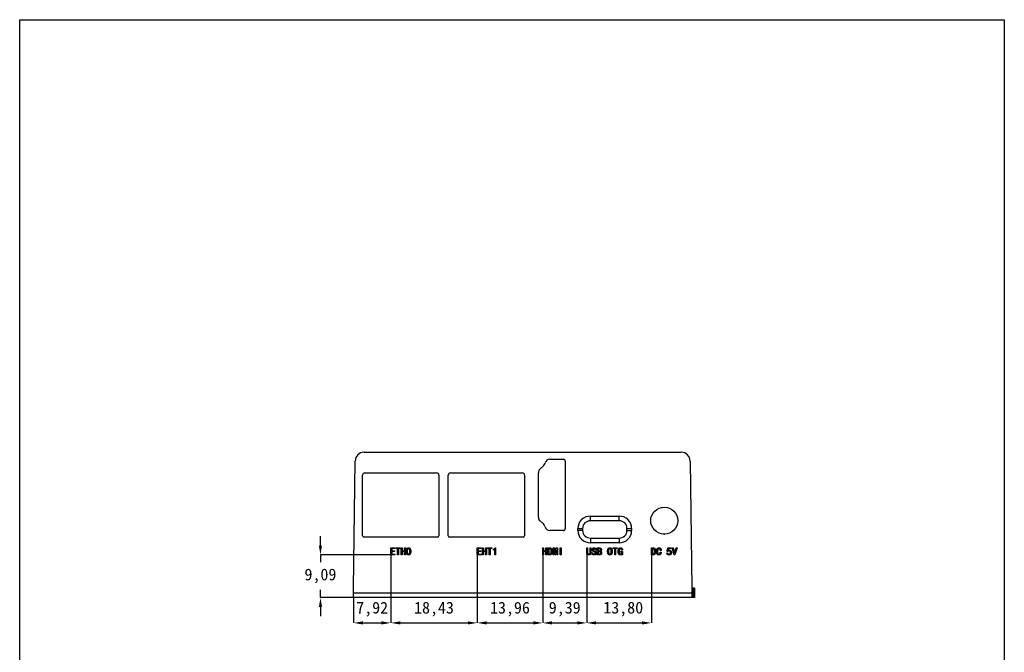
# Model space of a CAD drawing. Header units: millimetres. Extents: x 2 to 212, y 3 to 300.
# Tile 3 of 3: x 2 to 212, y 165 to 300. Entities that reach past the tile are written whole.
import ezdxf

# ---------------------------------------------------------------- set-up
doc = ezdxf.new("R2010")
doc.units = ezdxf.units.MM
doc.header["$PDSIZE"] = -1
doc.styles.add('标注2.5', font='simhei.ttf', dxfattribs={"height": 2.5})
doc.dimstyles.new('标注绿色', dxfattribs={"dimtxt": 2.5, "dimasz": 2, "dimexe": 0, "dimexo": 0, "dimgap": 1.524, "dimtad": 1, "dimtih": 1, "dimtoh": 1, "dimzin": 1, "dimtxsty": '标注2.5', "dimcen": 2.5, "dimclrd": 3, "dimclre": 3, "dimclrt": 3, "dimadec": 1, "dimazin": 0, "dimtfac": 1, "dimtmove": 0, "dimatfit": 3, "dimfxl": 1, "dimtzin": 1, "dimarcsym": 0})

# ---------------------------------------------------------------- blocks, each defined once
blk = doc.blocks.new('*D13')
at = {"color": 3, "lineweight": -2, "transparency": 16777216}
for p, q in [((81.17, 185.32), (81.17, 170.8)), ((73.24, 176.22), (73.24, 170.8)), ((75.24, 170.8), (79.17, 170.8))]:
    blk.add_line(p, q, dxfattribs=at)
at = {"color": 3, "transparency": 16777216}
for points in [[(75.24, 171.14), (75.24, 170.47), (73.24, 170.8)], [(79.17, 171.14), (79.17, 170.47), (81.17, 170.8)]]:
    blk.add_solid(points, dxfattribs=at)
at = {"layer": 'Defpoints', "color": 0, "transparency": 16777216}
for p in [(81.17, 185.32), (73.24, 176.22), (81.17, 170.8)]:
    blk.add_point(p, dxfattribs=at)
at = {"color": 3, "transparency": 16777216, "insert": (77.2, 173.73), "char_height": 2.5, "attachment_point": 5, "style": '标注2.5'}
blk.add_mtext('7,92', dxfattribs=at)
blk = doc.blocks.new('*D14')
at = {"color": 3, "lineweight": -2, "transparency": 16777216}
for p, q in [((81.17, 185.32), (81.17, 170.8)), ((99.6, 185.32), (99.6, 170.8)), ((83.17, 170.8), (97.6, 170.8))]:
    blk.add_line(p, q, dxfattribs=at)
at = {"color": 3, "transparency": 16777216}
for points in [[(83.17, 171.14), (83.17, 170.47), (81.17, 170.8)], [(97.6, 171.14), (97.6, 170.47), (99.6, 170.8)]]:
    blk.add_solid(points, dxfattribs=at)
at = {"layer": 'Defpoints', "color": 0, "transparency": 16777216}
for p in [(81.17, 185.32), (99.6, 185.32), (99.6, 170.8)]:
    blk.add_point(p, dxfattribs=at)
at = {"color": 3, "transparency": 16777216, "insert": (90.38, 173.73), "char_height": 2.5, "attachment_point": 5, "style": '标注2.5'}
blk.add_mtext('18,43', dxfattribs=at)
blk = doc.blocks.new('*D15')
at = {"color": 3, "lineweight": -2, "transparency": 16777216}
for p, q in [((99.6, 185.32), (99.6, 170.8)), ((113.56, 185.32), (113.56, 170.8)), ((101.6, 170.8), (111.56, 170.8))]:
    blk.add_line(p, q, dxfattribs=at)
at = {"color": 3, "transparency": 16777216}
for points in [[(101.6, 171.14), (101.6, 170.47), (99.6, 170.8)], [(111.56, 171.14), (111.56, 170.47), (113.56, 170.8)]]:
    blk.add_solid(points, dxfattribs=at)
at = {"layer": 'Defpoints', "color": 0, "transparency": 16777216}
for p in [(99.6, 185.32), (113.56, 185.32), (113.56, 170.8)]:
    blk.add_point(p, dxfattribs=at)
at = {"color": 3, "transparency": 16777216, "insert": (106.58, 173.73), "char_height": 2.5, "attachment_point": 5, "style": '标注2.5'}
blk.add_mtext('13,96', dxfattribs=at)
blk = doc.blocks.new('*D16')
at = {"color": 3, "lineweight": -2, "transparency": 16777216}
for p, q in [((113.56, 185.32), (113.56, 170.8)), ((122.95, 186.82), (122.95, 170.8)), ((115.56, 170.8), (120.95, 170.8))]:
    blk.add_line(p, q, dxfattribs=at)
at = {"color": 3, "transparency": 16777216}
for points in [[(115.56, 171.14), (115.56, 170.47), (113.56, 170.8)], [(120.95, 171.14), (120.95, 170.47), (122.95, 170.8)]]:
    blk.add_solid(points, dxfattribs=at)
at = {"layer": 'Defpoints', "color": 0, "transparency": 16777216}
for p in [(113.56, 185.32), (122.95, 186.82), (122.95, 170.8)]:
    blk.add_point(p, dxfattribs=at)
at = {"color": 3, "transparency": 16777216, "insert": (118.26, 173.73), "char_height": 2.5, "attachment_point": 5, "style": '标注2.5'}
blk.add_mtext('9,39', dxfattribs=at)
blk = doc.blocks.new('*D17')
at = {"color": 3, "lineweight": -2, "transparency": 16777216}
for p, q in [((122.95, 186.82), (122.95, 170.8)), ((136.75, 186.82), (136.75, 170.8)), ((124.95, 170.8), (134.75, 170.8))]:
    blk.add_line(p, q, dxfattribs=at)
at = {"color": 3, "transparency": 16777216}
for points in [[(124.95, 171.14), (124.95, 170.47), (122.95, 170.8)], [(134.75, 171.14), (134.75, 170.47), (136.75, 170.8)]]:
    blk.add_solid(points, dxfattribs=at)
at = {"layer": 'Defpoints', "color": 0, "transparency": 16777216}
for p in [(122.95, 186.82), (136.75, 186.82), (136.75, 170.8)]:
    blk.add_point(p, dxfattribs=at)
at = {"color": 3, "transparency": 16777216, "insert": (130.74, 173.74), "char_height": 2.5, "attachment_point": 5, "style": '标注2.5'}
blk.add_mtext('13,80', dxfattribs=at)
blk = doc.blocks.new('*D18')
at = {"color": 3, "lineweight": -2, "transparency": 16777216}
for p, q in [((66.16, 187.32), (66.16, 189.32)), ((81.17, 185.32), (66.16, 185.32)), ((66.16, 185.32), (66.16, 183.75)), ((66.16, 176.22), (66.16, 177.88)), ((81.17, 176.22), (66.16, 176.22)), ((66.16, 174.22), (66.16, 172.22))]:
    blk.add_line(p, q, dxfattribs=at)
at = {"color": 3, "transparency": 16777216}
for points in [[(65.83, 187.32), (66.5, 187.32), (66.16, 185.32)], [(65.83, 174.22), (66.5, 174.22), (66.16, 176.22)]]:
    blk.add_solid(points, dxfattribs=at)
at = {"layer": 'Defpoints', "color": 0, "transparency": 16777216}
for p in [(81.17, 185.32), (66.16, 176.22), (81.17, 176.22)]:
    blk.add_point(p, dxfattribs=at)
at = {"color": 3, "transparency": 16777216, "insert": (66.16, 180.82), "char_height": 2.5, "attachment_point": 5, "style": '标注2.5'}
blk.add_mtext('9,09', dxfattribs=at)

msp = doc.modelspace()

# ---------------------------------------------------------------- linework, layer by layer
at = {"color": 7, "linetype": 'Continuous', "lineweight": -3}
for p, q in [((75.473, 207.222), (143.111, 207.222)), ((73.242, 178.221), (73.574, 205.345)), ((112.998, 203.663), (113.72, 204.325)), ((113.998, 204.761), (114.059, 204.953)), ((115.108, 205.722), (117.991, 205.722)), ((118.391, 205.322), (118.391, 190.922)), ((145.011, 205.345), (145.342, 178.221)), ((75.152, 189.422), (75.152, 202.322)), ((75.652, 202.822), (90.932, 202.822)), ((91.432, 202.322), (91.432, 189.422)), ((93.412, 189.422), (93.412, 202.322)), ((93.912, 202.822), (109.192, 202.822)), ((109.692, 202.322), (109.692, 189.422)), ((112.641, 193.392), (112.641, 202.852)), ((123.761, 193.572), (129.844, 193.572)), ((113.72, 191.919), (112.998, 192.581)), ((114.059, 191.291), (113.998, 191.483)), ((129.872, 192.572), (123.732, 192.572)), ((91.132, 189.122), (75.452, 189.122)), ((109.392, 189.122), (93.712, 189.122)), ((117.991, 190.522), (115.108, 190.522)), ((121.082, 190.537), (121.082, 190.957)), ((122.082, 190.972), (122.082, 190.522)), ((131.522, 190.522), (131.522, 190.972)), ((132.522, 190.957), (132.522, 190.537)), ((123.732, 188.922), (129.872, 188.922)), ((129.844, 187.922), (123.761, 187.922)), ((73.242, 177.222), (73.242, 178.221)), ((73.242, 177.222), (145.342, 177.222)), ((73.242, 176.222), (73.242, 177.222)), ((145.342, 178.221), (145.342, 177.222)), ((145.342, 177.222), (145.342, 176.222)), ((145.684, 178.222), (145.684, 176.222)), ((145.942, 178.222), (145.942, 176.222)), ((145.342, 176.222), (73.242, 176.222))]:
    msp.add_line(p, q, dxfattribs=at)
msp.add_lwpolyline([(2.017, 299.536), (212.017, 299.536), (212.017, 2.536), (2.017, 2.536)], close=True)
at = {"color": 7, "linetype": 'Continuous', "lineweight": -3, "flags": 128}
for points in [[(82.06, 185.316), (81.165, 185.316), (81.165, 185.316), (81.165, 186.816), (81.165, 186.816), (82.016, 186.816), (82.016, 186.816), (82.016, 186.649), (82.016, 186.649), (81.367, 186.649), (81.367, 186.649), (81.367, 186.184), (81.367, 186.184), (81.963, 186.184), (81.963, 186.184), (81.963, 186.017), (81.963, 186.017), (81.367, 186.017), (81.367, 186.017), (81.367, 185.482), (81.367, 185.482), (82.06, 185.482), (82.06, 185.482), (82.06, 185.316)], [(83.165, 186.649), (82.814, 186.649), (82.814, 186.649), (82.814, 185.316), (82.814, 185.316), (82.612, 185.316), (82.612, 185.316), (82.612, 186.649), (82.612, 186.649), (82.262, 186.649), (82.262, 186.649), (82.262, 186.816), (82.262, 186.816), (83.165, 186.816), (83.165, 186.816), (83.165, 186.649)], [(84.288, 185.316), (84.086, 185.316), (84.086, 185.316), (84.086, 186.017), (84.086, 186.017), (83.586, 186.017), (83.586, 186.017), (83.586, 185.316), (83.586, 185.316), (83.384, 185.316), (83.384, 185.316), (83.384, 186.816), (83.384, 186.816), (83.586, 186.816), (83.586, 186.816), (83.586, 186.184), (83.586, 186.184), (84.086, 186.184), (84.086, 186.184), (84.086, 186.816), (84.086, 186.816), (84.288, 186.816), (84.288, 186.816), (84.288, 185.316)], [(84.49, 186.162), (84.493, 186.219), (84.497, 186.272), (84.503, 186.323), (84.51, 186.371), (84.52, 186.415), (84.53, 186.456), (84.542, 186.495), (84.555, 186.53), (84.587, 186.595), (84.625, 186.655), (84.668, 186.708), (84.718, 186.754), (84.745, 186.775), (84.773, 186.793), (84.804, 186.808), (84.835, 186.82), (84.868, 186.83), (84.903, 186.837), (84.939, 186.841), (84.976, 186.842), (85.014, 186.84), (85.051, 186.834), (85.086, 186.824), (85.12, 186.81), (85.153, 186.792), (85.185, 186.771), (85.215, 186.745), (85.244, 186.715), (85.271, 186.682), (85.296, 186.647), (85.318, 186.61), (85.338, 186.571), (85.356, 186.53), (85.371, 186.487), (85.383, 186.442), (85.393, 186.395), (85.408, 186.295), (85.416, 186.187), (85.419, 186.073), (85.415, 185.952), (85.411, 185.89), (85.405, 185.832), (85.396, 185.777), (85.387, 185.725), (85.375, 185.675), (85.361, 185.629), (85.345, 185.585), (85.327, 185.544), (85.307, 185.506), (85.285, 185.471), (85.261, 185.439), (85.234, 185.41), (85.205, 185.384), (85.174, 185.361), (85.14, 185.341), (85.104, 185.324), (85.066, 185.311), (85.029, 185.302), (84.992, 185.298), (84.955, 185.297), (84.917, 185.301), (84.88, 185.309), (84.843, 185.321), (84.805, 185.337), (84.769, 185.357), (84.736, 185.378), (84.706, 185.4), (84.678, 185.424), (84.653, 185.45), (84.631, 185.477), (84.612, 185.505), (84.595, 185.535), (84.566, 185.597), (84.542, 185.661), (84.522, 185.727), (84.507, 185.794), (84.501, 185.829), (84.496, 185.868), (84.492, 185.909), (84.49, 185.954), (84.488, 186.001), (84.487, 186.052), (84.488, 186.106), (84.49, 186.162)], [(84.674, 186.215), (84.668, 186.155), (84.665, 186.097), (84.664, 186.041), (84.665, 185.987), (84.668, 185.934), (84.674, 185.883), (84.682, 185.833), (84.691, 185.785), (84.703, 185.739), (84.717, 185.697), (84.732, 185.659), (84.75, 185.624), (84.768, 185.592), (84.789, 185.564), (84.812, 185.539), (84.836, 185.517), (84.861, 185.5), (84.887, 185.486), (84.912, 185.476), (84.938, 185.47), (84.964, 185.468), (84.99, 185.47), (85.016, 185.477), (85.042, 185.487), (85.068, 185.5), (85.091, 185.517), (85.113, 185.536), (85.133, 185.559), (85.151, 185.585), (85.168, 185.613), (85.183, 185.645), (85.196, 185.68), (85.217, 185.754), (85.232, 185.831), (85.241, 185.912), (85.244, 185.995), (85.243, 186.079), (85.241, 186.159), (85.237, 186.235), (85.231, 186.307), (85.221, 186.375), (85.204, 186.441), (85.181, 186.503), (85.152, 186.561), (85.135, 186.588), (85.116, 186.611), (85.096, 186.631), (85.075, 186.648), (85.052, 186.661), (85.029, 186.67), (85.003, 186.677), (84.976, 186.68), (84.949, 186.679), (84.923, 186.674), (84.898, 186.666), (84.873, 186.655), (84.85, 186.639), (84.827, 186.62), (84.805, 186.597), (84.783, 186.57), (84.764, 186.54), (84.745, 186.505), (84.729, 186.467), (84.715, 186.424), (84.702, 186.378), (84.69, 186.327), (84.681, 186.273), (84.674, 186.215)], [(100.495, 185.316), (99.6, 185.316), (99.6, 185.316), (99.6, 186.816), (99.6, 186.816), (100.451, 186.816), (100.451, 186.816), (100.451, 186.649), (100.451, 186.649), (99.802, 186.649), (99.802, 186.649), (99.802, 186.184), (99.802, 186.184), (100.398, 186.184), (100.398, 186.184), (100.398, 186.017), (100.398, 186.017), (99.802, 186.017), (99.802, 186.017), (99.802, 185.482), (99.802, 185.482), (100.495, 185.482), (100.495, 185.482), (100.495, 185.316)], [(101.6, 185.316), (101.398, 185.316), (101.398, 185.316), (101.398, 186.017), (101.398, 186.017), (100.898, 186.017), (100.898, 186.017), (100.898, 185.316), (100.898, 185.316), (100.697, 185.316), (100.697, 185.316), (100.697, 186.816), (100.697, 186.816), (100.898, 186.816), (100.898, 186.816), (100.898, 186.184), (100.898, 186.184), (101.398, 186.184), (101.398, 186.184), (101.398, 186.816), (101.398, 186.816), (101.6, 186.816), (101.6, 186.816), (101.6, 185.316)], [(102.723, 186.649), (102.372, 186.649), (102.372, 186.649), (102.372, 185.316), (102.372, 185.316), (102.17, 185.316), (102.17, 185.316), (102.17, 186.649), (102.17, 186.649), (101.819, 186.649), (101.819, 186.649), (101.819, 186.816), (101.819, 186.816), (102.723, 186.816), (102.723, 186.816), (102.723, 186.649)], [(103.337, 186.535), (103.276, 186.478), (103.208, 186.423), (103.131, 186.369), (103.047, 186.316), (103.047, 186.316), (103.047, 186.482), (103.047, 186.482), (103.101, 186.52), (103.152, 186.56), (103.201, 186.602), (103.247, 186.645), (103.291, 186.689), (103.332, 186.736), (103.371, 186.784), (103.407, 186.833), (103.407, 186.833), (103.512, 186.833), (103.512, 186.833), (103.512, 185.324), (103.512, 185.324), (103.337, 185.324), (103.337, 185.324), (103.337, 186.535)], [(114.466, 185.316), (114.264, 185.316), (114.264, 185.316), (114.264, 186.017), (114.264, 186.017), (113.764, 186.017), (113.764, 186.017), (113.764, 185.316), (113.764, 185.316), (113.563, 185.316), (113.563, 185.316), (113.563, 186.816), (113.563, 186.816), (113.764, 186.816), (113.764, 186.816), (113.764, 186.184), (113.764, 186.184), (114.264, 186.184), (114.264, 186.184), (114.264, 186.816), (114.264, 186.816), (114.466, 186.816), (114.466, 186.816), (114.466, 185.316)], [(115.615, 186.061), (115.613, 185.964), (115.605, 185.874), (115.591, 185.791), (115.572, 185.716), (115.548, 185.648), (115.519, 185.587), (115.484, 185.533), (115.444, 185.487), (115.4, 185.447), (115.351, 185.412), (115.299, 185.382), (115.244, 185.359), (115.184, 185.34), (115.121, 185.326), (115.054, 185.318), (114.984, 185.316), (114.984, 185.316), (114.685, 185.316), (114.685, 185.316), (114.685, 186.816), (114.685, 186.816), (114.984, 186.816), (114.984, 186.816), (115.062, 186.813), (115.135, 186.805), (115.203, 186.791), (115.265, 186.772), (115.323, 186.747), (115.374, 186.717), (115.421, 186.682), (115.462, 186.64), (115.498, 186.593), (115.529, 186.538), (115.555, 186.477), (115.577, 186.408), (115.594, 186.332), (115.606, 186.249), (115.613, 186.159), (115.615, 186.061)], [(115.405, 186.061), (115.403, 186.139), (115.398, 186.211), (115.39, 186.278), (115.378, 186.338), (115.364, 186.392), (115.346, 186.439), (115.324, 186.481), (115.3, 186.517), (115.272, 186.548), (115.24, 186.575), (115.206, 186.598), (115.168, 186.616), (115.127, 186.631), (115.083, 186.641), (115.035, 186.647), (114.984, 186.649), (114.984, 186.649), (114.887, 186.649), (114.887, 186.649), (114.887, 185.482), (114.887, 185.482), (114.984, 185.482), (114.984, 185.482), (115.035, 185.484), (115.083, 185.49), (115.127, 185.5), (115.168, 185.514), (115.206, 185.532), (115.24, 185.554), (115.272, 185.58), (115.3, 185.609), (115.324, 185.644), (115.346, 185.685), (115.364, 185.733), (115.378, 185.786), (115.39, 185.846), (115.398, 185.911), (115.403, 185.983), (115.405, 186.061)], [(116.738, 185.316), (116.563, 185.316), (116.563, 185.316), (116.563, 186.386), (116.563, 186.386), (116.545, 186.386), (116.545, 186.386), (116.335, 185.316), (116.335, 185.316), (116.194, 185.316), (116.194, 185.316), (115.984, 186.386), (115.984, 186.386), (115.966, 186.386), (115.966, 186.386), (115.966, 185.316), (115.966, 185.316), (115.791, 185.316), (115.791, 185.316), (115.791, 186.816), (115.791, 186.816), (116.063, 186.816), (116.063, 186.816), (116.256, 185.824), (116.256, 185.824), (116.273, 185.824), (116.273, 185.824), (116.466, 186.816), (116.466, 186.816), (116.738, 186.816), (116.738, 186.816), (116.738, 185.316)], [(117.484, 185.316), (117.282, 185.316), (117.282, 185.316), (117.282, 186.816), (117.282, 186.816), (117.484, 186.816), (117.484, 186.816), (117.484, 185.316)], [(123.861, 185.754), (123.859, 185.703), (123.854, 185.655), (123.845, 185.609), (123.834, 185.566), (123.818, 185.525), (123.799, 185.488), (123.777, 185.453), (123.751, 185.421), (123.722, 185.392), (123.689, 185.367), (123.651, 185.346), (123.61, 185.329), (123.565, 185.315), (123.515, 185.306), (123.462, 185.3), (123.405, 185.298), (123.405, 185.298), (123.348, 185.3), (123.294, 185.306), (123.245, 185.315), (123.2, 185.329), (123.158, 185.346), (123.121, 185.367), (123.088, 185.392), (123.058, 185.421), (123.033, 185.453), (123.011, 185.488), (122.992, 185.525), (122.976, 185.566), (122.964, 185.609), (122.956, 185.655), (122.95, 185.703), (122.949, 185.754), (122.949, 185.754), (122.949, 186.816), (122.949, 186.816), (123.151, 186.816), (123.151, 186.816), (123.151, 185.754), (123.151, 185.754), (123.152, 185.718), (123.155, 185.685), (123.16, 185.654), (123.168, 185.625), (123.178, 185.599), (123.19, 185.575), (123.204, 185.554), (123.221, 185.535), (123.239, 185.518), (123.258, 185.504), (123.28, 185.492), (123.302, 185.482), (123.326, 185.475), (123.351, 185.469), (123.377, 185.466), (123.405, 185.465), (123.405, 185.465), (123.433, 185.466), (123.459, 185.469), (123.484, 185.475), (123.508, 185.482), (123.53, 185.492), (123.551, 185.504), (123.571, 185.518), (123.589, 185.535), (123.606, 185.554), (123.62, 185.575), (123.632, 185.599), (123.642, 185.625), (123.65, 185.654), (123.655, 185.685), (123.658, 185.718), (123.659, 185.754), (123.659, 185.754), (123.659, 186.816), (123.659, 186.816), (123.861, 186.816), (123.861, 186.816), (123.861, 185.754)], [(124.993, 185.737), (124.991, 185.688), (124.985, 185.641), (124.975, 185.597), (124.961, 185.556), (124.943, 185.517), (124.921, 185.481), (124.895, 185.447), (124.865, 185.416), (124.832, 185.389), (124.796, 185.365), (124.757, 185.344), (124.715, 185.328), (124.67, 185.315), (124.623, 185.306), (124.572, 185.3), (124.519, 185.298), (124.519, 185.298), (124.466, 185.3), (124.415, 185.306), (124.368, 185.315), (124.324, 185.329), (124.282, 185.346), (124.244, 185.367), (124.209, 185.392), (124.177, 185.421), (124.148, 185.452), (124.123, 185.486), (124.102, 185.522), (124.085, 185.559), (124.071, 185.598), (124.062, 185.64), (124.056, 185.683), (124.054, 185.728), (124.054, 185.728), (124.054, 185.789), (124.054, 185.789), (124.256, 185.789), (124.256, 185.789), (124.256, 185.737), (124.256, 185.737), (124.257, 185.705), (124.261, 185.675), (124.267, 185.647), (124.276, 185.62), (124.287, 185.596), (124.3, 185.574), (124.316, 185.554), (124.335, 185.535), (124.376, 185.504), (124.42, 185.482), (124.468, 185.469), (124.519, 185.465), (124.519, 185.465), (124.553, 185.466), (124.585, 185.469), (124.614, 185.475), (124.641, 185.483), (124.665, 185.494), (124.688, 185.507), (124.707, 185.522), (124.725, 185.539), (124.754, 185.579), (124.774, 185.622), (124.787, 185.669), (124.791, 185.719), (124.791, 185.719), (124.79, 185.741), (124.786, 185.762), (124.78, 185.783), (124.771, 185.804), (124.76, 185.824), (124.746, 185.843), (124.73, 185.862), (124.712, 185.881), (124.668, 185.918), (124.615, 185.953), (124.554, 185.986), (124.484, 186.017), (124.484, 186.017), (124.433, 186.038), (124.386, 186.058), (124.343, 186.079), (124.303, 186.101), (124.267, 186.123), (124.235, 186.146), (124.206, 186.169), (124.181, 186.193), (124.16, 186.218), (124.141, 186.243), (124.125, 186.27), (124.112, 186.298), (124.102, 186.327), (124.095, 186.357), (124.09, 186.388), (124.089, 186.421), (124.089, 186.421), (124.091, 186.466), (124.097, 186.509), (124.107, 186.549), (124.121, 186.588), (124.139, 186.624), (124.161, 186.658), (124.186, 186.69), (124.216, 186.719), (124.249, 186.746), (124.283, 186.769), (124.319, 186.789), (124.356, 186.805), (124.394, 186.817), (124.434, 186.826), (124.476, 186.832), (124.519, 186.833), (124.519, 186.833), (124.574, 186.831), (124.625, 186.825), (124.672, 186.814), (124.715, 186.799), (124.754, 186.78), (124.79, 186.757), (124.82, 186.729), (124.848, 186.697), (124.871, 186.663), (124.892, 186.628), (124.909, 186.592), (124.923, 186.556), (124.935, 186.519), (124.943, 186.481), (124.947, 186.442), (124.949, 186.403), (124.949, 186.403), (124.747, 186.403), (124.747, 186.403), (124.747, 186.451), (124.738, 186.496), (124.721, 186.538), (124.694, 186.579), (124.678, 186.597), (124.66, 186.613), (124.641, 186.627), (124.62, 186.638), (124.597, 186.647), (124.573, 186.653), (124.547, 186.657), (124.519, 186.658), (124.519, 186.658), (124.469, 186.654), (124.425, 186.644), (124.386, 186.626), (124.352, 186.601), (124.325, 186.57), (124.306, 186.534), (124.295, 186.493), (124.291, 186.447), (124.291, 186.447), (124.294, 186.409), (124.303, 186.374), (124.318, 186.341), (124.339, 186.311), (124.354, 186.297), (124.373, 186.281), (124.397, 186.265), (124.426, 186.249), (124.46, 186.232), (124.498, 186.213), (124.541, 186.195), (124.589, 186.175), (124.589, 186.175), (124.636, 186.155), (124.68, 186.134), (124.722, 186.112), (124.76, 186.089), (124.796, 186.065), (124.829, 186.04), (124.86, 186.014), (124.887, 185.987), (124.912, 185.959), (124.934, 185.93), (124.951, 185.9), (124.966, 185.869), (124.978, 185.838), (124.986, 185.805), (124.991, 185.772), (124.993, 185.737)], [(126.133, 185.763), (126.131, 185.702), (126.124, 185.646), (126.113, 185.594), (126.098, 185.548), (126.078, 185.507), (126.054, 185.47), (126.025, 185.439), (125.993, 185.412), (125.956, 185.389), (125.918, 185.37), (125.876, 185.353), (125.833, 185.34), (125.786, 185.329), (125.738, 185.322), (125.687, 185.317), (125.633, 185.316), (125.633, 185.316), (125.194, 185.316), (125.194, 185.316), (125.194, 186.816), (125.194, 186.816), (125.651, 186.816), (125.651, 186.816), (125.704, 186.814), (125.753, 186.809), (125.8, 186.8), (125.843, 186.787), (125.882, 186.771), (125.918, 186.752), (125.95, 186.728), (125.979, 186.702), (126.005, 186.672), (126.027, 186.642), (126.046, 186.61), (126.062, 186.577), (126.074, 186.542), (126.082, 186.506), (126.088, 186.468), (126.089, 186.43), (126.089, 186.43), (126.088, 186.392), (126.085, 186.356), (126.079, 186.323), (126.071, 186.293), (126.06, 186.265), (126.047, 186.24), (126.032, 186.217), (126.014, 186.197), (125.977, 186.163), (125.939, 186.135), (125.9, 186.113), (125.861, 186.096), (125.861, 186.096), (125.912, 186.08), (125.961, 186.056), (126.007, 186.025), (126.05, 185.987), (126.069, 185.965), (126.086, 185.941), (126.101, 185.916), (126.112, 185.889), (126.121, 185.86), (126.128, 185.83), (126.132, 185.797), (126.133, 185.763)], [(125.887, 186.43), (125.886, 186.457), (125.883, 186.483), (125.878, 186.507), (125.871, 186.529), (125.862, 186.548), (125.85, 186.566), (125.837, 186.582), (125.821, 186.596), (125.787, 186.619), (125.748, 186.636), (125.706, 186.646), (125.659, 186.649), (125.659, 186.649), (125.396, 186.649), (125.396, 186.649), (125.396, 186.184), (125.396, 186.184), (125.651, 186.184), (125.651, 186.184), (125.697, 186.188), (125.741, 186.198), (125.781, 186.216), (125.817, 186.241), (125.834, 186.257), (125.848, 186.274), (125.86, 186.294), (125.87, 186.317), (125.878, 186.341), (125.883, 186.369), (125.886, 186.398), (125.887, 186.43)], [(125.922, 185.763), (125.921, 185.797), (125.917, 185.828), (125.909, 185.857), (125.899, 185.883), (125.886, 185.906), (125.871, 185.926), (125.852, 185.945), (125.83, 185.96), (125.783, 185.985), (125.733, 186.003), (125.68, 186.014), (125.624, 186.017), (125.624, 186.017), (125.396, 186.017), (125.396, 186.017), (125.396, 185.482), (125.396, 185.482), (125.598, 185.482), (125.598, 185.482), (125.636, 185.483), (125.672, 185.486), (125.706, 185.491), (125.737, 185.498), (125.766, 185.506), (125.793, 185.517), (125.817, 185.529), (125.839, 185.544), (125.858, 185.561), (125.875, 185.58), (125.89, 185.604), (125.902, 185.629), (125.911, 185.658), (125.917, 185.69), (125.921, 185.725), (125.922, 185.763)], [(128.379, 186.07), (128.377, 185.971), (128.371, 185.878), (128.361, 185.794), (128.347, 185.716), (128.329, 185.645), (128.307, 185.582), (128.281, 185.527), (128.251, 185.478), (128.218, 185.436), (128.181, 185.399), (128.142, 185.368), (128.099, 185.343), (128.053, 185.324), (128.004, 185.31), (127.952, 185.301), (127.896, 185.298), (127.896, 185.298), (127.841, 185.301), (127.788, 185.31), (127.739, 185.324), (127.692, 185.343), (127.649, 185.368), (127.608, 185.399), (127.571, 185.436), (127.537, 185.478), (127.506, 185.527), (127.479, 185.582), (127.456, 185.645), (127.438, 185.716), (127.423, 185.794), (127.413, 185.878), (127.407, 185.971), (127.405, 186.07), (127.405, 186.07), (127.407, 186.17), (127.413, 186.261), (127.423, 186.346), (127.438, 186.423), (127.456, 186.493), (127.479, 186.555), (127.506, 186.61), (127.537, 186.658), (127.571, 186.699), (127.608, 186.734), (127.649, 186.765), (127.692, 186.789), (127.739, 186.809), (127.788, 186.822), (127.841, 186.831), (127.896, 186.833), (127.896, 186.833), (127.952, 186.831), (128.004, 186.822), (128.053, 186.809), (128.099, 186.789), (128.142, 186.765), (128.181, 186.734), (128.218, 186.699), (128.251, 186.658), (128.281, 186.61), (128.307, 186.555), (128.329, 186.493), (128.347, 186.423), (128.361, 186.346), (128.371, 186.261), (128.377, 186.17), (128.379, 186.07)], [(128.168, 186.07), (128.167, 186.158), (128.163, 186.238), (128.157, 186.311), (128.148, 186.375), (128.137, 186.431), (128.124, 186.48), (128.108, 186.52), (128.089, 186.553), (128.069, 186.579), (128.048, 186.603), (128.025, 186.622), (128.001, 186.638), (127.977, 186.651), (127.951, 186.659), (127.924, 186.665), (127.896, 186.667), (127.896, 186.667), (127.868, 186.665), (127.841, 186.659), (127.815, 186.651), (127.79, 186.638), (127.766, 186.622), (127.742, 186.603), (127.72, 186.579), (127.699, 186.553), (127.679, 186.52), (127.662, 186.48), (127.648, 186.431), (127.636, 186.375), (127.627, 186.311), (127.621, 186.238), (127.617, 186.158), (127.615, 186.07), (127.615, 186.07), (127.617, 185.982), (127.621, 185.901), (127.627, 185.829), (127.636, 185.764), (127.648, 185.707), (127.662, 185.658), (127.679, 185.617), (127.699, 185.583), (127.72, 185.555), (127.742, 185.531), (127.766, 185.511), (127.79, 185.494), (127.815, 185.481), (127.841, 185.472), (127.868, 185.467), (127.896, 185.465), (127.896, 185.465), (127.924, 185.467), (127.951, 185.472), (127.977, 185.481), (128.001, 185.494), (128.025, 185.511), (128.048, 185.531), (128.069, 185.555), (128.089, 185.583), (128.108, 185.617), (128.124, 185.658), (128.137, 185.707), (128.148, 185.764), (128.157, 185.829), (128.163, 185.901), (128.167, 185.982), (128.168, 186.07)], [(129.466, 186.649), (129.115, 186.649), (129.115, 186.649), (129.115, 185.316), (129.115, 185.316), (128.914, 185.316), (128.914, 185.316), (128.914, 186.649), (128.914, 186.649), (128.563, 186.649), (128.563, 186.649), (128.563, 186.816), (128.563, 186.816), (129.466, 186.816), (129.466, 186.816), (129.466, 186.649)], [(130.589, 185.298), (130.44, 185.298), (130.44, 185.298), (130.414, 185.421), (130.414, 185.421), (130.394, 185.396), (130.369, 185.373), (130.339, 185.352), (130.304, 185.333), (130.266, 185.318), (130.226, 185.307), (130.185, 185.3), (130.142, 185.298), (130.142, 185.298), (130.096, 185.301), (130.052, 185.309), (130.009, 185.322), (129.967, 185.341), (129.927, 185.365), (129.888, 185.394), (129.849, 185.429), (129.813, 185.469), (129.779, 185.515), (129.749, 185.567), (129.725, 185.626), (129.704, 185.692), (129.689, 185.763), (129.677, 185.842), (129.67, 185.926), (129.668, 186.017), (129.668, 186.017), (129.67, 186.117), (129.676, 186.21), (129.687, 186.297), (129.701, 186.377), (129.719, 186.451), (129.742, 186.517), (129.769, 186.578), (129.8, 186.631), (129.834, 186.679), (129.871, 186.72), (129.912, 186.754), (129.955, 186.783), (130.002, 186.805), (130.051, 186.821), (130.104, 186.83), (130.159, 186.833), (130.159, 186.833), (130.208, 186.831), (130.255, 186.824), (130.298, 186.812), (130.339, 186.796), (130.377, 186.775), (130.413, 186.749), (130.445, 186.719), (130.475, 186.684), (130.502, 186.645), (130.525, 186.604), (130.545, 186.56), (130.561, 186.513), (130.573, 186.464), (130.582, 186.411), (130.588, 186.356), (130.589, 186.298), (130.589, 186.298), (130.396, 186.298), (130.396, 186.298), (130.395, 186.343), (130.392, 186.385), (130.387, 186.423), (130.381, 186.459), (130.372, 186.492), (130.362, 186.523), (130.349, 186.55), (130.335, 186.574), (130.319, 186.596), (130.301, 186.615), (130.281, 186.631), (130.26, 186.644), (130.237, 186.654), (130.213, 186.661), (130.187, 186.665), (130.159, 186.667), (130.159, 186.667), (130.125, 186.664), (130.094, 186.657), (130.064, 186.646), (130.037, 186.631), (130.011, 186.61), (129.988, 186.585), (129.967, 186.556), (129.949, 186.522), (129.932, 186.482), (129.918, 186.437), (129.906, 186.386), (129.896, 186.328), (129.888, 186.264), (129.883, 186.194), (129.88, 186.118), (129.879, 186.035), (129.879, 186.035), (129.88, 185.957), (129.884, 185.885), (129.891, 185.82), (129.901, 185.761), (129.913, 185.708), (129.928, 185.662), (129.946, 185.621), (129.966, 185.588), (129.989, 185.559), (130.012, 185.534), (130.036, 185.513), (130.061, 185.496), (130.086, 185.482), (130.113, 185.473), (130.14, 185.467), (130.168, 185.465), (130.168, 185.465), (130.196, 185.466), (130.222, 185.47), (130.247, 185.477), (130.27, 185.486), (130.292, 185.497), (130.312, 185.512), (130.331, 185.529), (130.348, 185.548), (130.363, 185.57), (130.377, 185.595), (130.388, 185.624), (130.397, 185.655), (130.404, 185.688), (130.409, 185.725), (130.413, 185.764), (130.414, 185.807), (130.414, 185.807), (130.414, 185.903), (130.414, 185.903), (130.142, 185.903), (130.142, 185.903), (130.142, 186.07), (130.142, 186.07), (130.589, 186.07), (130.589, 186.07), (130.589, 185.298)], [(137.679, 186.061), (137.676, 185.964), (137.668, 185.874), (137.655, 185.791), (137.636, 185.716), (137.612, 185.648), (137.583, 185.587), (137.548, 185.533), (137.508, 185.487), (137.463, 185.447), (137.415, 185.412), (137.363, 185.382), (137.307, 185.359), (137.248, 185.34), (137.185, 185.326), (137.118, 185.318), (137.047, 185.316), (137.047, 185.316), (136.749, 185.316), (136.749, 185.316), (136.749, 186.816), (136.749, 186.816), (137.047, 186.816), (137.047, 186.816), (137.126, 186.813), (137.199, 186.805), (137.266, 186.791), (137.329, 186.772), (137.386, 186.747), (137.438, 186.717), (137.484, 186.682), (137.525, 186.64), (137.561, 186.593), (137.592, 186.538), (137.619, 186.477), (137.64, 186.408), (137.657, 186.332), (137.669, 186.249), (137.676, 186.159), (137.679, 186.061)], [(137.468, 186.061), (137.467, 186.139), (137.462, 186.211), (137.453, 186.278), (137.442, 186.338), (137.427, 186.392), (137.409, 186.439), (137.388, 186.481), (137.363, 186.517), (137.335, 186.548), (137.304, 186.575), (137.269, 186.598), (137.231, 186.616), (137.19, 186.631), (137.146, 186.641), (137.098, 186.647), (137.047, 186.649), (137.047, 186.649), (136.951, 186.649), (136.951, 186.649), (136.951, 185.482), (136.951, 185.482), (137.047, 185.482), (137.047, 185.482), (137.098, 185.484), (137.146, 185.49), (137.19, 185.5), (137.231, 185.514), (137.269, 185.532), (137.304, 185.554), (137.335, 185.58), (137.363, 185.609), (137.388, 185.644), (137.409, 185.685), (137.427, 185.733), (137.442, 185.786), (137.453, 185.846), (137.462, 185.911), (137.467, 185.983), (137.468, 186.061)], [(138.819, 185.912), (138.815, 185.832), (138.807, 185.758), (138.795, 185.689), (138.78, 185.627), (138.76, 185.571), (138.737, 185.521), (138.71, 185.477), (138.679, 185.439), (138.645, 185.406), (138.61, 185.377), (138.572, 185.353), (138.534, 185.333), (138.494, 185.318), (138.452, 185.307), (138.408, 185.3), (138.363, 185.298), (138.363, 185.298), (138.311, 185.301), (138.262, 185.309), (138.214, 185.322), (138.168, 185.341), (138.124, 185.365), (138.082, 185.394), (138.042, 185.429), (138.003, 185.469), (137.968, 185.515), (137.938, 185.567), (137.912, 185.626), (137.892, 185.692), (137.875, 185.763), (137.864, 185.842), (137.856, 185.926), (137.854, 186.017), (137.854, 186.017), (137.856, 186.117), (137.863, 186.21), (137.875, 186.297), (137.89, 186.377), (137.911, 186.451), (137.935, 186.517), (137.965, 186.578), (137.999, 186.631), (138.036, 186.679), (138.076, 186.72), (138.119, 186.754), (138.164, 186.783), (138.213, 186.805), (138.263, 186.821), (138.316, 186.83), (138.372, 186.833), (138.372, 186.833), (138.419, 186.831), (138.464, 186.824), (138.507, 186.813), (138.548, 186.797), (138.587, 186.777), (138.624, 186.752), (138.659, 186.722), (138.692, 186.688), (138.721, 186.65), (138.747, 186.609), (138.768, 186.563), (138.785, 186.514), (138.798, 186.461), (138.806, 186.405), (138.81, 186.345), (138.81, 186.281), (138.81, 186.281), (138.617, 186.281), (138.617, 186.281), (138.616, 186.327), (138.613, 186.371), (138.609, 186.412), (138.602, 186.45), (138.593, 186.484), (138.583, 186.516), (138.57, 186.544), (138.556, 186.57), (138.54, 186.593), (138.521, 186.612), (138.501, 186.629), (138.479, 186.643), (138.455, 186.653), (138.429, 186.66), (138.402, 186.665), (138.372, 186.667), (138.372, 186.667), (138.338, 186.664), (138.305, 186.657), (138.275, 186.646), (138.246, 186.631), (138.218, 186.61), (138.193, 186.585), (138.17, 186.556), (138.148, 186.522), (138.128, 186.482), (138.111, 186.437), (138.097, 186.386), (138.085, 186.328), (138.076, 186.264), (138.07, 186.194), (138.066, 186.118), (138.065, 186.035), (138.065, 186.035), (138.066, 185.959), (138.07, 185.889), (138.076, 185.825), (138.085, 185.766), (138.097, 185.714), (138.111, 185.667), (138.128, 185.627), (138.148, 185.592), (138.17, 185.562), (138.193, 185.536), (138.217, 185.515), (138.243, 185.497), (138.271, 185.483), (138.3, 185.473), (138.331, 185.467), (138.363, 185.465), (138.363, 185.465), (138.387, 185.466), (138.41, 185.471), (138.433, 185.478), (138.455, 185.488), (138.477, 185.501), (138.498, 185.516), (138.518, 185.535), (138.538, 185.557), (138.557, 185.582), (138.573, 185.614), (138.586, 185.65), (138.598, 185.692), (138.606, 185.739), (138.612, 185.791), (138.616, 185.849), (138.617, 185.912), (138.617, 185.912), (138.819, 185.912)], [(140.214, 185.737), (140.23, 185.681), (140.25, 185.631), (140.272, 185.589), (140.297, 185.553), (140.325, 185.523), (140.355, 185.5), (140.388, 185.483), (140.424, 185.474), (140.461, 185.468), (140.495, 185.466), (140.528, 185.465), (140.559, 185.468), (140.588, 185.473), (140.616, 185.481), (140.642, 185.491), (140.665, 185.504), (140.708, 185.535), (140.744, 185.57), (140.774, 185.609), (140.797, 185.653), (140.814, 185.701), (140.826, 185.751), (140.832, 185.804), (140.832, 185.86), (140.827, 185.914), (140.815, 185.965), (140.796, 186.011), (140.771, 186.053), (140.74, 186.089), (140.706, 186.119), (140.668, 186.141), (140.626, 186.158), (140.581, 186.168), (140.533, 186.171), (140.482, 186.168), (140.429, 186.158), (140.402, 186.15), (140.376, 186.14), (140.352, 186.128), (140.329, 186.114), (140.307, 186.097), (140.287, 186.079), (140.267, 186.058), (140.249, 186.035), (140.249, 186.035), (140.1, 186.053), (140.1, 186.053), (140.102, 186.062), (140.106, 186.076), (140.111, 186.095), (140.117, 186.119), (140.123, 186.149), (140.131, 186.183), (140.14, 186.223), (140.15, 186.268), (140.161, 186.317), (140.173, 186.372), (140.186, 186.432), (140.2, 186.497), (140.215, 186.567), (140.231, 186.642), (140.248, 186.722), (140.266, 186.807), (140.266, 186.807), (140.959, 186.807), (140.959, 186.807), (140.959, 186.649), (140.959, 186.649), (140.398, 186.649), (140.398, 186.649), (140.387, 186.591), (140.376, 186.537), (140.365, 186.485), (140.354, 186.436), (140.343, 186.391), (140.332, 186.348), (140.321, 186.309), (140.31, 186.272), (140.31, 186.272), (140.375, 186.298), (140.438, 186.317), (140.498, 186.327), (140.556, 186.329), (140.612, 186.324), (140.668, 186.313), (140.722, 186.298), (140.775, 186.276), (140.824, 186.25), (140.866, 186.219), (140.901, 186.184), (140.929, 186.144), (140.951, 186.103), (140.97, 186.061), (140.986, 186.019), (140.999, 185.978), (141.008, 185.935), (141.014, 185.891), (141.017, 185.846), (141.016, 185.798), (141.012, 185.75), (141.004, 185.701), (140.993, 185.651), (140.977, 185.601), (140.957, 185.553), (140.933, 185.509), (140.905, 185.469), (140.872, 185.434), (140.835, 185.403), (140.794, 185.375), (140.749, 185.35), (140.7, 185.329), (140.648, 185.312), (140.592, 185.301), (140.532, 185.297), (140.468, 185.298), (140.435, 185.302), (140.403, 185.308), (140.371, 185.316), (140.34, 185.327), (140.309, 185.34), (140.278, 185.356), (140.248, 185.374), (140.218, 185.395), (140.19, 185.418), (140.163, 185.446), (140.14, 185.478), (140.118, 185.513), (140.099, 185.552), (140.083, 185.595), (140.068, 185.642), (140.056, 185.693), (140.056, 185.693), (140.214, 185.737)], [(142.214, 186.816), (141.775, 185.298), (141.775, 185.298), (141.6, 185.298), (141.6, 185.298), (141.161, 186.816), (141.161, 186.816), (141.372, 186.816), (141.372, 186.816), (141.679, 185.667), (141.679, 185.667), (141.696, 185.667), (141.696, 185.667), (142.003, 186.816), (142.003, 186.816), (142.214, 186.816)]]:
    msp.add_lwpolyline(points, dxfattribs=at)
at = {"color": 7, "linetype": 'Continuous', "lineweight": -3}
msp.add_circle((139.502, 192.622), 2.9, dxfattribs=at)
for centre, radius, start, end in [((75.473, 205.322), 1.9, 90, 179.3), ((143.111, 205.322), 1.9, 0.7, 90), ((113.044, 205.062), 1, 312.51045, 342.47443), ((115.108, 204.622), 1.1, 90, 162.47443), ((117.991, 205.322), 0.4, 0, 90), ((75.652, 202.322), 0.5, 90, 180), ((90.932, 202.322), 0.5, 0, 90), ((93.912, 202.322), 0.5, 90, 180), ((109.192, 202.322), 0.5, 0, 90), ((113.741, 202.852), 1.1, 132.51045, 180), ((113.741, 193.392), 1.1, 180, 227.48955), ((123.631, 191.025), 2.55, 87.08978, 181.53603), ((129.973, 191.025), 2.55, 358.46397, 92.91022), ((113.044, 191.182), 1, 17.52557, 47.48955), ((115.108, 191.622), 1.1, 197.52557, 270), ((123.631, 191.025), 1.55, 86.26699, 181.97021), ((129.973, 191.025), 1.55, 358.02979, 93.73301), ((75.452, 189.422), 0.3, 180, 270), ((91.132, 189.422), 0.3, 270, 0), ((93.712, 189.422), 0.3, 180, 270), ((109.392, 189.422), 0.3, 270, 0), ((117.991, 190.922), 0.4, 270, 0), ((123.631, 190.469), 2.55, 178.46397, 272.91022), ((123.631, 190.469), 1.55, 178.02979, 273.73301), ((129.973, 190.469), 2.55, 267.08978, 1.53603), ((129.973, 190.469), 1.55, 266.26699, 1.97021)]:
    msp.add_arc(centre, radius, start, end, dxfattribs=at)
for points in [[(123.732, 192.572), (123.743, 192.905), (123.752, 193.239), (123.761, 193.572)], [(129.872, 192.572), (129.861, 192.905), (129.852, 193.239), (129.844, 193.572)], [(121.082, 190.957), (121.416, 190.961), (121.749, 190.966), (122.082, 190.972)], [(122.082, 190.522), (121.749, 190.528), (121.416, 190.532), (121.082, 190.537)], [(131.522, 190.972), (131.856, 190.966), (132.189, 190.961), (132.522, 190.957)], [(131.522, 190.522), (131.856, 190.528), (132.189, 190.532), (132.522, 190.537)], [(123.732, 188.922), (123.743, 188.589), (123.752, 188.255), (123.761, 187.922)], [(129.872, 188.922), (129.861, 188.589), (129.852, 188.255), (129.844, 187.922)], [(145.684, 178.222), (145.634, 178.222), (145.543, 178.222), (145.439, 178.222), (145.369, 178.222), (145.347, 178.222), (145.342, 178.222)], [(145.942, 178.222), (145.942, 178.222), (145.931, 178.222), (145.88, 178.222), (145.799, 178.222), (145.725, 178.222), (145.684, 178.222)], [(145.684, 176.222), (145.634, 176.222), (145.543, 176.222), (145.439, 176.222), (145.369, 176.222), (145.347, 176.222), (145.342, 176.222)], [(145.942, 176.222), (145.942, 176.222), (145.931, 176.222), (145.88, 176.222), (145.799, 176.222), (145.725, 176.222), (145.684, 176.222)]]:
    msp.add_open_spline(points, degree=3, dxfattribs=at)
msp.add_point((139.502, 189.722), dxfattribs=at)

# ---------------------------------------------------------------- dimensions: what is measured, and where the dimension line sits
dim = msp.add_linear_dim(base=(66.163, 176.222), p1=(81.165, 185.316), p2=(81.165, 176.222), angle=90, dimstyle='标注绿色')
dim.commit()
dim.dimension.update_dxf_attribs({"geometry": '*D18', "text_midpoint": (66.163, 180.818), "dimtype": 160})
for base, p1, p2, picture, middle in [((81.165, 170.803), (73.242, 176.222), (81.165, 185.316), '*D13', (77.204, 170.803)), ((122.949, 170.803), (113.563, 185.316), (122.949, 186.816), '*D16', (118.256, 170.803)), ((136.749, 170.803), (122.949, 186.816), (136.749, 186.816), '*D17', (130.739, 170.803))]:
    dim = msp.add_linear_dim(base=base, p1=p1, p2=p2, dimstyle='标注绿色')
    dim.commit()
    dim.dimension.update_dxf_attribs({"geometry": picture, "text_midpoint": middle, "dimtype": 160})
for base, p1, p2, picture, middle in [((99.60011, 170.80251), (81.16512, 185.31571), (99.60011, 185.31571), '*D14', (90.38261, 173.731)), ((113.563, 170.803), (99.6, 185.316), (113.563, 185.316), '*D15', (106.581, 173.731))]:
    dim = msp.add_linear_dim(base=base, p1=p1, p2=p2, dimstyle='标注绿色')
    dim.commit()
    dim.dimension.update_dxf_attribs({"geometry": picture, "text_midpoint": middle})

doc.saveas('drawing.dxf')
